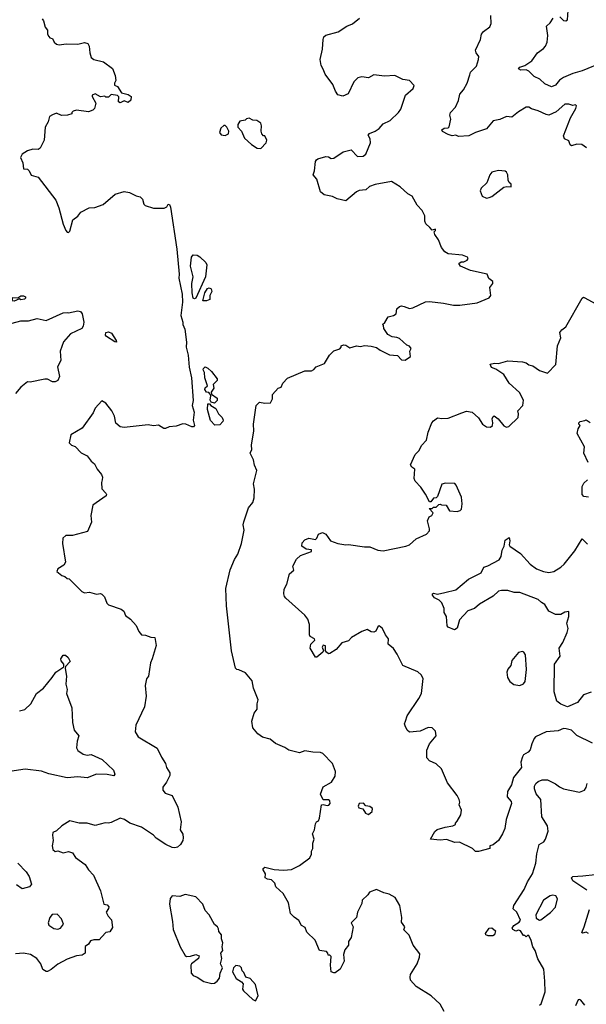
# Model space of a CAD drawing. Extents: x 2143765 to 2212931, y 878955 to 1017455.
# Tile 100 of 256: x 2173307 to 2177577, y 928290 to 935715. Entities that reach past the tile are written whole.
import ezdxf

# ---------------------------------------------------------------- set-up
doc = ezdxf.new("R2010")
doc.units = 0

msp = doc.modelspace()

# ---------------------------------------------------------------- linework, layer by layer
at = {"layer": '0CON20XD'}
for points in [[(2177377.5, 935735), (2177405, 935707.5), (2177423, 935707), (2177436.2, 935713.8), (2177439.4, 935785)], [(2173475, 935720), (2173485, 935706.7), (2173499.1, 935659.1), (2173516, 935635), (2173516.2, 935605), (2173525, 935587.5), (2173535, 935576.7), (2173555, 935573.3), (2173567.1, 935545), (2173585, 935529.4), (2173605, 935525.5), (2173657.6, 935532.4), (2173745, 935531.1), (2173795, 935543.1), (2173820, 935535), (2173830, 935515), (2173834.1, 935464.1), (2173845, 935430), (2173865, 935414), (2173937, 935397), (2174007, 935347), (2174027, 935293), (2174030, 935255), (2174020, 935235), (2174021.7, 935221.7), (2174045, 935210), (2174073.3, 935163.3), (2174125, 935151.2), (2174146, 935135), (2174145, 935107.5), (2174125, 935090), (2174095, 935102.5), (2174065, 935087.5), (2174052.5, 935095), (2174053.6, 935133.6), (2174045, 935143.3), (2173995, 935150), (2173975, 935130), (2173955, 935130), (2173947.5, 935137.5), (2173915, 935132.5), (2173875, 935156.7), (2173852.5, 935145), (2173852.5, 935135), (2173880, 935085), (2173870, 935045), (2173857, 935033), (2173825, 935020), (2173735, 935032.5), (2173710, 935025), (2173700, 935015), (2173700, 935005), (2173665.7, 934994.3), (2173622.3, 934992.3), (2173585, 935008.8), (2173555, 934998), (2173531.2, 934985), (2173520, 934945), (2173497.5, 934905), (2173491.2, 934805), (2173461.2, 934745), (2173445, 934736.2), (2173405, 934738.8), (2173365, 934726.2), (2173325, 934700), (2173313.3, 934675), (2173330, 934635), (2173335, 934590), (2173365, 934587.5), (2173377.5, 934575), (2173392, 934542), (2173445, 934527.5), (2173578.1, 934355), (2173601.8, 934295), (2173635, 934173.3), (2173653.8, 934125), (2173665, 934112.5), (2173675, 934110), (2173685, 934120), (2173707.5, 934205), (2173745, 934232.5), (2173767, 934263), (2173830, 934295), (2173871.7, 934298.3), (2173935, 934321.2), (2174025, 934398.8), (2174095, 934420), (2174135, 934412.5), (2174185, 934387.5), (2174215, 934380), (2174232.5, 934362.5), (2174243, 934323), (2174253, 934313)], [(2174957, 930813), (2174944.1, 930814.1), (2174932.2, 930825), (2174903.6, 930955), (2174864.9, 931294.9), (2174860, 931425), (2174892.8, 931567.2), (2174924.4, 931645), (2174950.8, 931685), (2174979.5, 931765), (2174997.8, 931865), (2174991.1, 931905), (2174995, 931927.5), (2175032, 932035), (2175063.8, 932075), (2175075, 932110), (2175075.6, 932175), (2175068, 932215), (2175093.3, 932315), (2175076.7, 932355), (2175068.8, 932395), (2175043.3, 932445), (2175055.5, 932474.5), (2175052.8, 932507.2), (2175071.5, 932615), (2175067.8, 932665), (2175089.2, 932805), (2175115, 932831.2), (2175155, 932822), (2175196.7, 932825), (2175212, 932855), (2175212.7, 932887.3), (2175255, 932936), (2175277, 932943), (2175290, 932975), (2175325, 933011.2), (2175455, 933066.7), (2175505, 933067.5), (2175523, 933077), (2175541.7, 933098.3), (2175605, 933123.3), (2175642.5, 933185), (2175675, 933217.5), (2175718.3, 933231.7), (2175730, 933245), (2175730, 933255), (2175747, 933263), (2175765, 933260.8), (2175795, 933241.2), (2175845, 933256), (2175875, 933251.2), (2175905, 933258), (2175955, 933254), (2175995, 933243.3), (2176023, 933223), (2176095, 933187.5), (2176155, 933183.3), (2176185, 933150), (2176211.7, 933148.3), (2176252.5, 933175), (2176247.5, 933215), (2176256.7, 933235), (2176245, 933252.5), (2176225, 933260), (2176169.7, 933309.7), (2176149.1, 933319.1), (2176112.7, 933322.7), (2176080.9, 933340.9), (2176050, 933385), (2176047.5, 933407.5), (2176040, 933415), (2176058.3, 933431.7), (2176085, 933473.3), (2176125, 933483.3), (2176143, 933497), (2176150, 933535), (2176168.3, 933551.7), (2176185, 933556), (2176205, 933552), (2176245, 933536.2), (2176268.8, 933541.2), (2176365, 933587.5), (2176395, 933590), (2176502, 933578), (2176575, 933560.8), (2176625, 933562.5), (2176755, 933580), (2176845, 933617.5), (2176856.7, 933635), (2176850, 933695), (2176872.5, 933725), (2176871.7, 933741.7), (2176843.6, 933763.6), (2176830, 933795), (2176705, 933824.2), (2176630, 933855), (2176617.5, 933875), (2176635, 933890), (2176655, 933890), (2176678.3, 933901.7), (2176687.5, 933915), (2176682.5, 933925), (2176645, 933940), (2176535, 933950), (2176510, 933965), (2176485, 933997.5), (2176462, 934055), (2176436.7, 934095), (2176430, 934115), (2176440, 934125), (2176440, 934135), (2176415, 934127.5), (2176398.5, 934148.5), (2176366.7, 934175), (2176360, 934195), (2176361.2, 934235), (2176338.8, 934275), (2176302.5, 934315), (2176263.9, 934383.9), (2176232.7, 934402.7), (2176175, 934454), (2176110, 934495), (2175985, 934472), (2175944.3, 934455.7), (2175915, 934431.2), (2175864.2, 934425.8), (2175845, 934416.7), (2175765, 934348.1), (2175698.8, 934365), (2175665, 934382), (2175602.5, 934395), (2175575, 934417.5), (2175545, 934512.5), (2175517.5, 934545), (2175528.8, 934575), (2175536, 934645), (2175543.2, 934656.8), (2175554.5, 934665.5), (2175615, 934683.8), (2175635, 934681.2), (2175655, 934668.8), (2175675, 934670.8), (2175745, 934717.5), (2175805, 934733.8), (2175853, 934683), (2175895, 934686.2), (2175915, 934700), (2175950, 934785), (2175948.1, 934815), (2175933.8, 934845), (2175943.3, 934856.7), (2175986.6, 934873.4), (2176015.5, 934895), (2176045, 934928.5), (2176100, 934955), (2176160.8, 935015), (2176179.7, 935040.3), (2176214.5, 935145.5), (2176273.3, 935195), (2176278.8, 935218.8), (2176243.3, 935255), (2176195, 935264.3), (2176135, 935294.2), (2176055, 935287.5), (2175975, 935298.9), (2175935, 935275.8), (2175885, 935284), (2175855, 935276.2), (2175823.8, 935245), (2175783.3, 935155), (2175741.7, 935138.3), (2175705, 935148), (2175686, 935175), (2175667, 935227), (2175608, 935305), (2175595, 935342.5), (2175578.3, 935368.3), (2175570, 935415), (2175588, 935492), (2175593.1, 935565), (2175600, 935585), (2175615, 935597.1), (2175706.2, 935623.8), (2175771.2, 935665), (2175815, 935682.2), (2175867.1, 935725)], [(2177578.3, 934748.3), (2177543, 934773), (2177505, 934776.7), (2177465, 934762.5), (2177455, 934770), (2177445, 934800), (2177412.5, 934815), (2177405, 934840), (2177457.5, 934975), (2177498.8, 935045), (2177502.5, 935065), (2177495, 935072.5), (2177475, 935066.7), (2177445, 935078.6), (2177415, 935077.1), (2177350.2, 935019.8), (2177295, 934995.5), (2177275, 934998.6), (2177215, 935028.6), (2177165, 935041.4), (2177145, 935054), (2177125, 935055.8), (2177065, 935020.8), (2177015, 934980.8), (2176975, 934984.4), (2176925, 934960.8), (2176875, 934952.5), (2176825, 934892), (2176742.5, 934865), (2176692.3, 934837.7), (2176615, 934833.8), (2176595, 934843.3), (2176565, 934840), (2176535, 934848.8), (2176492.1, 934872.1), (2176488, 934885), (2176505, 934897.8), (2176535, 934898), (2176544.3, 934905.7), (2176557.1, 934965), (2176548.8, 934995), (2176552.5, 935015), (2176591.9, 935055), (2176614.5, 935105), (2176625, 935152), (2176651.4, 935185), (2176678.5, 935235), (2176698.2, 935298.2), (2176705, 935318.6), (2176748.9, 935365), (2176765, 935413.3), (2176766.7, 935436.7), (2176745.8, 935465), (2176742.5, 935485), (2176780.5, 935565), (2176788.1, 935605), (2176802, 935625), (2176849.4, 935660.6), (2176861.1, 935685), (2176857.5, 935745)], [(2177705, 935393.1), (2177545, 935328.8), (2177475, 935310), (2177405, 935279.1), (2177375, 935259.4), (2177345, 935221.9), (2177315, 935209.2), (2177265, 935230), (2177227.2, 935267.2), (2177185, 935285.8), (2177145, 935326.7), (2177125, 935335.8), (2177083.9, 935333.9), (2177066, 935345), (2177075, 935357.8), (2177115, 935368.6), (2177166, 935405), (2177210, 935465), (2177253.8, 935496.2), (2177270, 935515), (2177282.5, 935545), (2177287.1, 935595), (2177277.5, 935665), (2177305, 935690), (2177327.5, 935725)], [(2175125, 934742.5), (2175163.3, 934785), (2175168.8, 934805), (2175155, 934840), (2175145, 934840), (2175132.5, 934855), (2175127.5, 934875), (2175130, 934915), (2175123.3, 934935), (2175095, 934953.8), (2175065, 934956.2), (2175035, 934971.2), (2175015, 934966.7), (2175005, 934957.5), (2174965, 934950), (2174950, 934925), (2174950, 934905), (2174977.5, 934875), (2175001.2, 934821.2), (2175053.9, 934773.9), (2175096.4, 934746.4), (2175125, 934742.5)], [(2174855, 934842.5), (2174880, 934855), (2174882.5, 934875), (2174867.5, 934905), (2174855, 934917.5), (2174845, 934917.5), (2174822.9, 934897.1), (2174812, 934865), (2174825, 934846.7), (2174855, 934842.5)], [(2176825, 934370), (2176845, 934373.8), (2176865, 934381.2), (2176955, 934451.2), (2176977, 934457), (2177010, 934455), (2177010, 934475), (2176996.4, 934486.4), (2176987.5, 934505), (2176986.2, 934545), (2176976.2, 934565), (2176965, 934573.3), (2176915, 934576.2), (2176865, 934563.8), (2176848.8, 934545), (2176828, 934485), (2176784, 934445), (2176776.2, 934425), (2176793.3, 934385), (2176825, 934370)], [(2174253, 934313), (2174315, 934292.9), (2174395, 934293.3), (2174415.5, 934304.5), (2174425, 934323.3), (2174435, 934321.2), (2174442.2, 934302.2), (2174490.2, 933985), (2174509.3, 933795), (2174507.1, 933765), (2174531.2, 933645), (2174534.8, 933585), (2174522.1, 933485), (2174536.8, 933435), (2174536.8, 933415), (2174551.6, 933381.6), (2174563.3, 933283.3), (2174561.4, 933245), (2174576.9, 933185), (2174583.8, 933095), (2174601.6, 933015), (2174613.9, 932843.9), (2174605.4, 932805), (2174621.4, 932755), (2174614.1, 932695), (2174623.1, 932655), (2174616, 932645), (2174605, 932644.5), (2174560, 932665), (2174535, 932666.8), (2174485, 932650), (2174432.5, 932645), (2174405, 932632.5), (2174393, 932633), (2174353, 932657), (2174315, 932652), (2174275, 932659.2), (2174095, 932638.8), (2174064, 932645), (2174032.4, 932672.4), (2174020, 932725), (2174002, 932765), (2173955, 932823.3), (2173925, 932840), (2173876.2, 932785), (2173860.5, 932749.5), (2173776.4, 932633.6), (2173692.5, 932585), (2173680, 932525), (2173696.4, 932506.4), (2173725.8, 932495.8), (2173769.3, 932449.3), (2173815, 932426.2), (2173845, 932386.7), (2173870, 932365), (2173891.2, 932325), (2173924.2, 932284.2), (2173930.8, 932265), (2173929.2, 932245), (2173924, 932225), (2173925.9, 932175.9), (2173956.2, 932145), (2173961.2, 932135), (2173958, 932125), (2173857.5, 932055), (2173843.3, 931975), (2173848, 931925), (2173816.7, 931855), (2173705.5, 931824.5), (2173655, 931824.3), (2173632, 931805), (2173628.8, 931765), (2173651.2, 931625), (2173638.3, 931601.7), (2173595, 931573.3), (2173586.7, 931555), (2173625, 931522.5), (2173647, 931517), (2173665, 931500), (2173678.3, 931498.3), (2173775, 931402.5), (2173795, 931393.3), (2173832.3, 931397.7), (2173885, 931383.8), (2173915, 931388.8), (2173925, 931383.3), (2173945, 931363.3), (2173964.3, 931315), (2173975, 931302.9), (2174070.9, 931270.9), (2174091.2, 931255), (2174105, 931222.5), (2174142.5, 931195), (2174185, 931146.2), (2174205, 931102.5), (2174225, 931077.5), (2174255, 931073.3), (2174295, 931057.5), (2174326.4, 931056.4), (2174336.2, 930995), (2174304.2, 930895.8), (2174292, 930865), (2174276.4, 930763.6), (2174262.5, 930745), (2174251.4, 930695), (2174260.6, 930615), (2174247.1, 930532.9), (2174182.5, 930395), (2174178, 930345), (2174198.3, 930308.3), (2174342.2, 930222.2), (2174374.2, 930155), (2174406.2, 930106.2), (2174413.8, 930075), (2174437.5, 930035), (2174437.5, 930015), (2174414, 929966), (2174385, 929927.5), (2174384.2, 929905), (2174403, 929883), (2174455.7, 929865.7), (2174497.9, 929777.9), (2174524.3, 929665), (2174516.7, 929605), (2174535, 929572.5), (2174539.2, 929545), (2174536.2, 929525), (2174518.8, 929495), (2174495, 929475.8), (2174475, 929470.6), (2174455, 929473.5), (2174408.8, 929495), (2174335, 929544), (2174315, 929565.8), (2174224, 929625), (2174136.4, 929656.4), (2174097.5, 929685), (2174065, 929694), (2173995, 929661.2), (2173975, 929656.2), (2173950.7, 929659.3), (2173875, 929638), (2173815, 929656.2), (2173755, 929656), (2173685, 929673.3), (2173623.9, 929636.1), (2173585, 929597.5), (2173557.5, 929585), (2173553.3, 929565), (2173558, 929525), (2173551.2, 929485), (2173556.4, 929456.4), (2173575, 929443.3), (2173595, 929446.7), (2173635, 929433.3), (2173675, 929442.5), (2173705, 929432.5), (2173728, 929398), (2173801.2, 929345), (2173825, 929303.3), (2173863, 929263), (2173916.2, 929145), (2173940, 929045), (2173965, 929040), (2173977.5, 929025), (2173976.7, 929013.3), (2173957.5, 928985), (2173973.3, 928955), (2173997.7, 928927.7), (2174005, 928870), (2173985, 928837.5), (2173955, 928832.5), (2173925, 928800), (2173905, 928776.7), (2173865, 928777.5), (2173840.7, 928769.3), (2173826.4, 928743.6), (2173800, 928725), (2173800, 928675), (2173778, 928662), (2173735, 928656), (2173665, 928631.2), (2173595, 928594), (2173545, 928552.5), (2173515, 928537.5), (2173505, 928537.5), (2173482.2, 928552.2), (2173465, 928596.7), (2173435, 928636.7), (2173387.5, 928665), (2173335, 928677.1), (2173275, 928671.1)], [(2174625, 933608.9), (2174613.5, 933615), (2174605.3, 933655), (2174604.4, 933725.6), (2174614.4, 933775), (2174594.4, 933855), (2174602.5, 933925), (2174615, 933941.2), (2174645, 933937.9), (2174665, 933926.2), (2174709.5, 933885), (2174717.5, 933865), (2174706.9, 933775), (2174635, 933615.7), (2174625, 933608.9)], [(2174715, 933594.4), (2174687.5, 933595), (2174702.7, 933655), (2174723, 933687), (2174735, 933693.6), (2174750, 933685), (2174754.5, 933665), (2174739.4, 933635), (2174740, 933605), (2174715, 933594.4)], [(2173265, 933592.5), (2173250, 933595), (2173255, 933620), (2173291.7, 933618.3), (2173315, 933632.5), (2173335, 933632.5), (2173350, 933625), (2173350, 933615), (2173341.7, 933608.3), (2173315, 933602.5), (2173305, 933610), (2173265, 933592.5)], [(2177625, 930260), (2177506.2, 930316.2), (2177465, 930357.8), (2177425, 930368.1), (2177405, 930369.4), (2177365, 930353.1), (2177275.8, 930344.2), (2177193.9, 930306.1), (2177183.3, 930295), (2177166.7, 930255), (2177155, 930210), (2177139.1, 930190.9), (2177105, 930170.8), (2177095, 930156.2), (2177084.2, 930115), (2177087.5, 930075), (2177029.5, 930000.5), (2177012.9, 929945), (2176984.2, 929895), (2176980, 929855), (2177009.6, 929819.6), (2177012.2, 929805), (2176972.9, 929685), (2176964.3, 929615), (2176946.4, 929576.4), (2176915, 929526.2), (2176875, 929492.5), (2176850, 929485), (2176850, 929465), (2176765, 929442.5), (2176743, 929443), (2176720, 929465), (2176621.7, 929511.7), (2176585, 929510), (2176523.6, 929533.6), (2176475, 929529.2), (2176403.3, 929535), (2176435, 929594), (2176452.6, 929607.4), (2176513.2, 929626.8), (2176570, 929635), (2176590, 929645), (2176590, 929655), (2176605, 929670), (2176631.7, 929718.3), (2176636.7, 929755), (2176618.8, 929795), (2176623.3, 929815), (2176618.8, 929835), (2176603.8, 929865), (2176530.7, 929960.7), (2176485.8, 930065), (2176445, 930103.8), (2176395, 930126.7), (2176375, 930150), (2176375, 930207.5), (2176396.2, 930255), (2176446, 930315), (2176440.5, 930350.5), (2176415.6, 930375.6), (2176385, 930378), (2176325, 930348.8), (2176245, 930342.5), (2176227.7, 930357.7), (2176211.2, 930391.2), (2176208, 930405), (2176213.8, 930425), (2176226.2, 930465), (2176314.4, 930595.6), (2176334.3, 930635), (2176346.8, 930746.8), (2176332.5, 930775), (2176308.1, 930798.1), (2176193.1, 930845), (2176151.5, 930931.5), (2176123.6, 930973.6), (2176082.9, 931005), (2176087.3, 931047.3), (2176064.2, 931075), (2176040, 931125), (2176015, 931143.3), (2176005, 931137.5), (2175990, 931105), (2175975, 931097.5), (2175955, 931098.9), (2175925, 931116), (2175885, 931102.5), (2175807.5, 931055), (2175785, 931031.2), (2175735, 931016.7), (2175692.5, 930965), (2175644.2, 930935.8), (2175634.2, 930934.2), (2175618, 930945), (2175612.5, 930955), (2175612.5, 930992.5), (2175595, 930997.5), (2175587, 930983), (2175597.5, 930955), (2175592.5, 930945), (2175545, 930907.5), (2175535, 930907.5), (2175496.2, 930975), (2175501.2, 931005), (2175530, 931035), (2175527.5, 931045), (2175495, 931062.5), (2175490, 931075), (2175492, 931155), (2175477.1, 931195), (2175455.8, 931225), (2175311.7, 931351.7), (2175301.2, 931365), (2175296.4, 931386.4), (2175299.5, 931420.5), (2175320.5, 931459.5), (2175341.1, 931535), (2175372, 931565), (2175366, 931595), (2175392.7, 931647.3), (2175423.3, 931675), (2175506.7, 931705), (2175505, 931716.7), (2175465, 931722.5), (2175432.5, 931745), (2175435, 931770), (2175456.6, 931793.4), (2175485, 931805.6), (2175535, 931796), (2175546.7, 931805), (2175557.5, 931835), (2175588.3, 931848.3), (2175614.2, 931834.2), (2175648.8, 931785), (2175705, 931766), (2175765, 931754.2), (2175785, 931757.1), (2175905, 931739.2), (2175945, 931739.4), (2176005, 931715.7), (2176045, 931708.6), (2176217.5, 931745), (2176244.1, 931755.9), (2176295, 931800), (2176372.5, 931835), (2176395, 931860), (2176396.4, 931876.4), (2176380, 931935), (2176392.5, 931965), (2176413, 931977), (2176422.5, 931995), (2176391.7, 932028.3), (2176415, 932030), (2176425, 932040), (2176445, 932040), (2176465, 932060), (2176475, 932062.5), (2176485, 932056.7), (2176520, 932055), (2176545, 932012.5), (2176605, 932006.7), (2176627.5, 932015), (2176636.7, 932025), (2176641.2, 932065), (2176636, 932115), (2176596, 932205), (2176585, 932216.2), (2176515, 932218.8), (2176488.3, 932211.7), (2176455, 932120), (2176445, 932110), (2176425, 932107.5), (2176405, 932080), (2176395, 932080), (2176365, 932137.5), (2176328.8, 932188.8), (2176286.2, 932235), (2176280, 932255), (2176286, 932325), (2176261.7, 932341.7), (2176252, 932358), (2176287.5, 932435), (2176316.7, 932465), (2176336, 932505), (2176373.1, 932545), (2176385.6, 932605), (2176412.9, 932675), (2176425, 932690), (2176455, 932713.3), (2176487.7, 932707.7), (2176535, 932710.8), (2176639.1, 932750.9), (2176675, 932762.5), (2176717.5, 932755), (2176765, 932712.5), (2176794.1, 932664.1), (2176825, 932643.8), (2176855, 932642.5), (2176870, 932655), (2176873.6, 932673.6), (2176868.8, 932705), (2176875, 932722.5), (2176883.3, 932726.7), (2176912, 932705), (2176955, 932652), (2176975, 932641.2), (2176992.3, 932647.7), (2177063.3, 932715), (2177066.4, 932743.6), (2177060, 932765), (2177098, 932805), (2177103.8, 932845), (2177073.4, 932903.4), (2176996.7, 932975), (2176955, 933040), (2176895, 933078.8), (2176862.5, 933092.5), (2176851.7, 933118.3), (2176884.3, 933125.7), (2176915, 933123.3), (2176985, 933142), (2177095, 933136), (2177125, 933126), (2177145, 933111.2), (2177175, 933104), (2177225, 933070), (2177285, 933050), (2177346.4, 933113.6), (2177361.2, 933255), (2177386.2, 933315), (2177378.8, 933355), (2177393.3, 933375), (2177422.1, 933397.9), (2177545.7, 933614.3), (2177555, 933621.2), (2177565, 933618), (2177645, 933574)], [(2173175, 933406.2), (2173315, 933443.3), (2173374.2, 933444.2), (2173437.5, 933462.5), (2173505, 933445.5), (2173635, 933503.8), (2173665, 933507.5), (2173675, 933503.3), (2173745, 933520), (2173763.8, 933513.8), (2173777.4, 933497.4), (2173789.4, 933435), (2173785.7, 933404.3), (2173774.4, 933385.6), (2173688.8, 933345), (2173637.5, 933285), (2173611.4, 933215), (2173616, 933145), (2173592.3, 933097.7), (2173607.5, 933025), (2173593.3, 932995), (2173575, 932984), (2173555, 932984), (2173515, 933003.8), (2173495, 933004), (2173385, 932982.5), (2173365, 932984), (2173315, 932944.2), (2173275, 932897.1)], [(2174035, 933283.3), (2174023.8, 933285), (2173962, 933325), (2173953.8, 933335), (2173956.7, 933355), (2173975, 933362), (2173999.7, 933349.7), (2174033.8, 933295), (2174035, 933283.3)], [(2174775, 932823.3), (2174750, 932830), (2174743.3, 932845), (2174747.5, 932877.5), (2174741.7, 932891.7), (2174732.5, 932902.5), (2174715, 932906.7), (2174702.5, 932925), (2174705, 932937.5), (2174722.5, 932955), (2174700.8, 933015), (2174698.8, 933055), (2174690, 933075), (2174691.2, 933085), (2174705, 933096.2), (2174725, 933086.7), (2174751.2, 933061.2), (2174795.8, 933005.8), (2174794.2, 932995), (2174766, 932965), (2174770, 932935), (2174750, 932905), (2174751.7, 932891.7), (2174795, 932860), (2174795, 932842.5), (2174775, 932823.3)], [(2174778.3, 932658.3), (2174745, 932692.5), (2174723.3, 932775), (2174725, 932817.5), (2174737.5, 932817.5), (2174747.5, 932805), (2174783.9, 932783.9), (2174803.9, 932743.9), (2174832.5, 932715), (2174840, 932695), (2174837.5, 932685), (2174815, 932660), (2174778.3, 932658.3)], [(2177591.4, 932375), (2177558.8, 932445), (2177564.5, 932495), (2177507.5, 932595), (2177515, 932630), (2177530, 932655), (2177520, 932665), (2177520, 932675), (2177530, 932685), (2177566.4, 932693.6), (2177577, 932697), (2177606.4, 932676.4)], [(2177592.5, 932115), (2177558.7, 932118.7), (2177547.1, 932135), (2177545.8, 932195), (2177559.7, 932220.3), (2177585, 932246.2)], [(2177615, 930643.1), (2177557, 930623), (2177510, 930565), (2177435, 930534.3), (2177385, 930554), (2177355.8, 930575.8), (2177334.7, 930645.3), (2177337.9, 930855), (2177380.6, 930915), (2177372.5, 930975), (2177399.4, 931019.4), (2177433.8, 931095), (2177440.9, 931125), (2177430.8, 931165), (2177446.2, 931215), (2177445, 931252.5), (2177415, 931248), (2177385, 931230.8), (2177345, 931228.9), (2177294.1, 931254.1), (2177264.2, 931305), (2177239.1, 931319.1), (2177213.8, 931343.8), (2177076.7, 931396.7), (2177034.6, 931395.4), (2176985, 931410), (2176938.3, 931411.7), (2176915, 931405.8), (2176875, 931367.1), (2176772.2, 931307.8), (2176733.8, 931275), (2176685, 931256.2), (2176621.2, 931188.8), (2176603.8, 931126.2), (2176582.5, 931115), (2176536.7, 931135), (2176528, 931145), (2176523.8, 931215), (2176506.2, 931245), (2176505.8, 931275), (2176488.3, 931318.3), (2176468.8, 931338.8), (2176433.3, 931355), (2176416.7, 931375), (2176417.5, 931385), (2176425, 931390), (2176455, 931384), (2176510, 931395), (2176594.2, 931415.8), (2176690, 931495), (2176785, 931543.8), (2176805, 931587.5), (2176833.9, 931596.1), (2176919.3, 931640.7), (2176935.9, 931665.9), (2176942, 931715), (2176958, 931745), (2176965, 931790), (2176995, 931810), (2177001.2, 931785), (2176996, 931755), (2177002, 931745), (2177080.3, 931690.3), (2177155, 931608.1), (2177201.2, 931575), (2177255, 931553.5), (2177295, 931547.3), (2177332, 931555), (2177384.7, 931585.3), (2177411.3, 931608.7), (2177491.1, 931708.9), (2177545, 931800), (2177585, 931760)], [(2177075, 930693.8), (2177104.3, 930705.7), (2177115.5, 930724.5), (2177127.5, 930815), (2177120, 930925), (2177105.9, 930945.9), (2177095, 930950), (2177067, 930943), (2177016.4, 930883.6), (2177007.5, 930845), (2176985, 930817.5), (2176978.8, 930795), (2176983.3, 930755), (2177000, 930725), (2177031.4, 930701.4), (2177075, 930693.8)], [(2173305, 930504.3), (2173345, 930512.9), (2173390.9, 930555), (2173433.8, 930635), (2173485.6, 930675), (2173552.5, 930755), (2173578, 930795), (2173640, 930835), (2173640, 930855), (2173619.3, 930879.3), (2173616.2, 930895), (2173635, 930922.5), (2173653, 930923), (2173672.5, 930905), (2173687.5, 930875), (2173651.7, 930838.3), (2173648.3, 930821.7), (2173658.5, 930765), (2173655.4, 930705), (2173665.6, 930665), (2173660, 930635), (2173700, 930525), (2173704.4, 930415), (2173717.4, 930357.4), (2173752.9, 930315), (2173740, 930275), (2173734.3, 930224.3), (2173746, 930205), (2173785, 930177.1), (2173815, 930170), (2173845, 930173.3), (2173927.4, 930137.4), (2174012.5, 930055), (2174023.8, 930025), (2174015, 930013.8), (2173965, 930022.5), (2173885, 930025.8), (2173815, 929998.6), (2173745, 930006.7), (2173665, 929998.6), (2173525, 930028.1), (2173470.6, 930049.4), (2173347.9, 930062.1), (2173233.4, 930046.6)], [(2176507, 928237), (2176475, 928292), (2176408, 928355), (2176295.5, 928425.5), (2176252.3, 928472.3), (2176248.8, 928495), (2176253.3, 928515), (2176302, 928595), (2176320, 928645), (2176321.7, 928671.7), (2176272.5, 928735), (2176242.3, 928812.3), (2176203, 928853), (2176210, 928875), (2176185, 928910), (2176186, 928945), (2176172.5, 929035), (2176136.2, 929095), (2176090.7, 929120.7), (2176050.3, 929130.3), (2175995, 929156.7), (2175943.3, 929135), (2175930, 929115), (2175886.7, 929075), (2175885, 929050), (2175852.5, 928985), (2175844, 928946), (2175803.8, 928905), (2175820, 928875), (2175803.8, 928795), (2175783.8, 928765), (2175783.8, 928735), (2175758.3, 928701.7), (2175747.5, 928665), (2175752.5, 928615), (2175722.5, 928555), (2175685, 928528.8), (2175673.6, 928526.4), (2175655, 928534), (2175648.8, 928585), (2175655, 928650), (2175645, 928660), (2175631.7, 928661.7), (2175630, 928675), (2175618.3, 928688.3), (2175565, 928696.7), (2175534.6, 928774.6), (2175470, 928835), (2175458.3, 928868.3), (2175430, 928885), (2175411.2, 928921.2), (2175375, 928946.7), (2175348.8, 928975), (2175332.5, 929055), (2175293.3, 929125), (2175237, 929177), (2175230, 929205), (2175205, 929230), (2175175, 929234), (2175156.2, 929245), (2175160, 929275), (2175142, 929305), (2175142, 929315), (2175155, 929323.8), (2175225, 929308), (2175295, 929300.8), (2175355, 929306.7), (2175415, 929337.5), (2175493.3, 929395), (2175506.4, 929423.6), (2175506.2, 929445), (2175516, 929465), (2175515.8, 929505), (2175526.2, 929535), (2175514.2, 929575), (2175528.8, 929605), (2175535, 929650), (2175542.5, 929665), (2175557.5, 929675), (2175566.7, 929695), (2175582.5, 929795), (2175595, 929797.5), (2175625, 929789.4), (2175637.3, 929792.7), (2175645.5, 929804.5), (2175644.4, 929824.4), (2175635, 929831.4), (2175593.3, 929833.3), (2175574, 929875), (2175595, 929930), (2175657.5, 929965), (2175685, 930010), (2175686.2, 930045), (2175664, 930105), (2175590.8, 930180.8), (2175575, 930188.8), (2175515, 930191.2), (2175455, 930202.5), (2175415, 930186.7), (2175336.1, 930206.1), (2175305, 930226.7), (2175235, 930256.7), (2175195, 930290), (2175135.7, 930305.7), (2175100.3, 930330.3), (2175064, 930375), (2175056, 930425), (2175074.2, 930485), (2175096.2, 930515), (2175096, 930555), (2175104.2, 930585), (2175068.6, 930675), (2175058.7, 930728.7), (2175009.1, 930789.1), (2174957, 930813)], [(2177192.5, 928695), (2177173.4, 928723.4), (2177162.3, 928772.3), (2177145, 928810), (2177135, 928810), (2177125, 928800), (2177115, 928810), (2177105, 928810), (2177080, 928845), (2177065, 928850), (2177045, 928842.5), (2177023.6, 928853.6), (2177017.5, 928865), (2177030, 928885), (2177070.5, 928909.5), (2177080, 928925), (2177052.5, 928985), (2177025, 929010), (2177030, 929035), (2177107.8, 929155), (2177133.6, 929215), (2177171.1, 929275), (2177196.9, 929355), (2177204.2, 929424.2), (2177222.5, 929495), (2177256.7, 929515), (2177270, 929535), (2177290.8, 929595), (2177284, 929635), (2177241.2, 929705), (2177233.8, 929835), (2177198.3, 929878.3), (2177186, 929915), (2177187.5, 929935), (2177197.5, 929955), (2177215, 929971.4), (2177245, 929982.9), (2177285, 929982.5), (2177345, 929954), (2177375, 929930), (2177405, 929916), (2177525, 929889.2), (2177563.9, 929906.1), (2177575.9, 929924.1), (2177584.1, 929955.9)], [(2175935, 929722.5), (2175962.5, 929745), (2175965, 929766.2), (2175945, 929781.2), (2175915, 929787.5), (2175897, 929807), (2175865, 929803.3), (2175856.7, 929785), (2175862, 929772), (2175893, 929763), (2175911.9, 929731.9), (2175935, 929722.5)], [(2173292.1, 929355), (2173355, 929288.5), (2173379.1, 929255), (2173395, 929196.2), (2173381.5, 929175), (2173325, 929160.4), (2173282.1, 929192.1)], [(2177581.9, 929151.9), (2177475, 929222.5), (2177464.4, 929245), (2177476.6, 929253.4), (2177551.1, 929258.9), (2177645, 929268.1)], [(2174755, 928446.7), (2174775, 928450), (2174795.9, 928464.1), (2174813.6, 928486.4), (2174818.8, 928525), (2174835.8, 928565), (2174821.2, 928595), (2174831.2, 928635), (2174822.5, 928675), (2174837.5, 928695), (2174832.5, 928722.5), (2174836.7, 928755), (2174827.5, 928785), (2174826.7, 928815), (2174808.3, 928838.3), (2174805, 928860), (2174797.5, 928875), (2174775, 928892.5), (2174734, 928965), (2174705, 928996.7), (2174685.8, 929045.8), (2174635, 929101.2), (2174555, 929118.8), (2174513, 929103), (2174455, 929108.8), (2174441.7, 929088.3), (2174435.8, 929045), (2174459.2, 928915), (2174462.5, 928855), (2174515, 928722.5), (2174555, 928657.5), (2174565, 928651.2), (2174595, 928652.5), (2174635, 928666.2), (2174660, 928655), (2174653.8, 928635), (2174601.2, 928595), (2174596, 928585), (2174600, 928525), (2174615, 928506.7), (2174645, 928496), (2174695, 928462), (2174755, 928446.7)], [(2177225, 928924), (2177235, 928926.2), (2177306.8, 928983.2), (2177345, 929022), (2177360.8, 929085), (2177348.7, 929108.7), (2177325, 929112.9), (2177305, 929108.1), (2177255.6, 929074.4), (2177197.5, 928965), (2177199.3, 928939.3), (2177225, 928924)], [(2177593, 928823), (2177575, 928834.2), (2177547.5, 928827.5), (2177542.5, 928832.5), (2177561.1, 928875), (2177600, 929005)], [(2173595, 928856.2), (2173615, 928863.3), (2173637.5, 928895), (2173622.5, 928935), (2173589.5, 928969.5), (2173551.7, 928968.3), (2173533.3, 928945), (2173520, 928905), (2173525, 928887.5), (2173565, 928861.2), (2173595, 928856.2)], [(2176873.6, 928806.4), (2176837, 928807), (2176820, 928815), (2176817.5, 928825), (2176845, 928863.3), (2176865, 928866.2), (2176892.5, 928845), (2176885, 928813.3), (2176873.6, 928806.4)], [(2177225, 928282.7), (2177237.3, 928295), (2177267.1, 928385), (2177265.6, 928465), (2177258.1, 928555), (2177212.6, 928632.6), (2177192.5, 928695)], [(2175085, 928317.5), (2175102.9, 928355), (2175085, 928440), (2175042.5, 928485), (2175010, 928495), (2174995, 928530), (2174983, 928543), (2174977.5, 928565), (2174965, 928577.5), (2174935, 928582.5), (2174917.5, 928565), (2174911.2, 928535), (2174937.5, 928485), (2174979.3, 928459.3), (2174990, 928445), (2174986.7, 928405), (2174992.3, 928392.3), (2175065, 928326.7), (2175085, 928317.5)], [(2177565.7, 928285), (2177535, 928322.5), (2177525, 928327.5), (2177517, 928323), (2177495, 928280)]]:
    msp.add_lwpolyline(points, dxfattribs=at)

doc.saveas('drawing.dxf')
